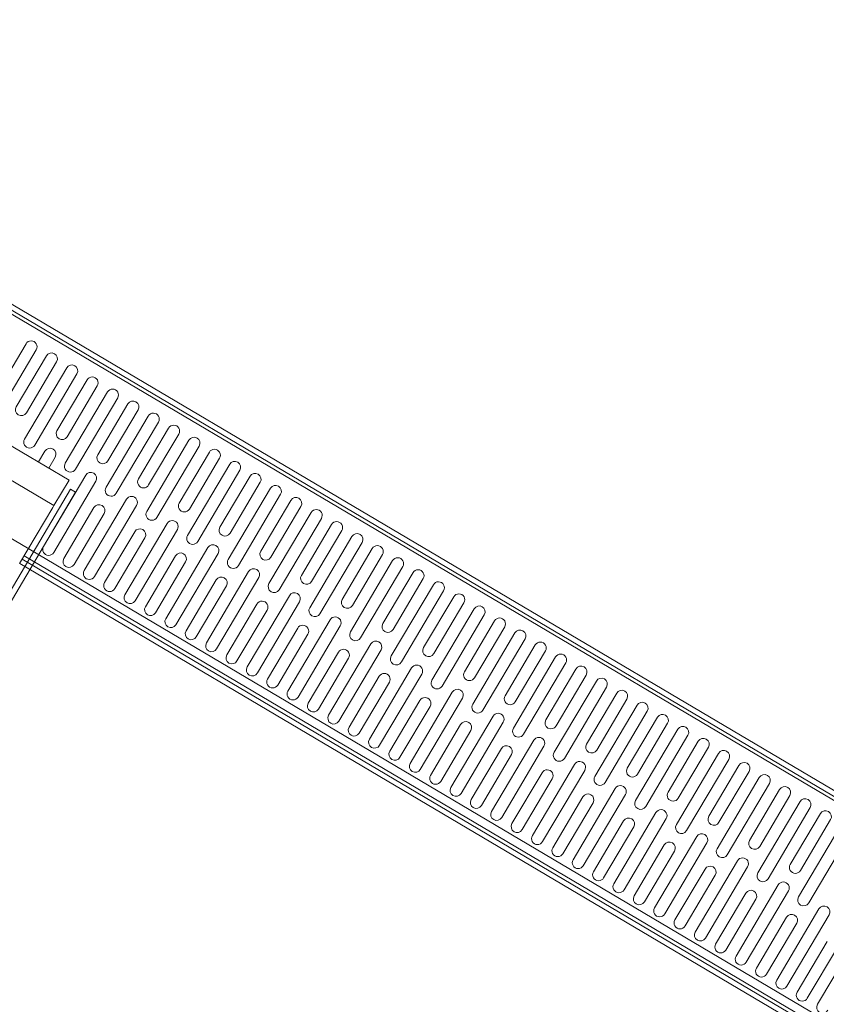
# Model space of a CAD drawing. Header units: metres. Extents: x 90929.1 to 91021.7, y 464820.1 to 464912.3.
# Tile 60 of 63: x 90990.942 to 90991.623, y 464902.337 to 464903.169. Entities that reach past the tile are written whole.
import ezdxf

# ---------------------------------------------------------------- set-up
doc = ezdxf.new("R2010")
doc.units = ezdxf.units.M
for name, color, linetype, lineweight in [('A-FLOR', 192, 'Continuous', 9), ('A-GENM', 13, 'Continuous', 9), ('A-WALL', 113, 'Continuous', 9), ('A-WALL-FNSH', 113, 'Continuous', 9)]:
    doc.layers.add(name, color=color, linetype=linetype, lineweight=lineweight)

# ---------------------------------------------------------------- blocks, each defined once
blk = doc.blocks.new('Basic Wall _ 21_kantplank 2 - ___-10108647-Situatie Nieuw')
at = {"layer": 'A-WALL'}
for p, q in [((7352.185815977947, 23628.30356544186), (7377.185815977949, 23628.30356544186)), ((7352.185815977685, 5447.916888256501), (7352.185815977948, 23628.30356544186)), ((7377.185815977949, 23628.30356544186), (7379.185815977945, 23628.30356544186)), ((7377.185815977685, 5405.666583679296), (7377.185815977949, 23628.30356544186))]:
    blk.add_line(p, q, dxfattribs=at)
blk = doc.blocks.new('lijngoot - lijngoot-V98-Situatie Nieuw')
at = {"layer": 'A-GENM'}
for p, q in [((0, 3.391890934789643e-13), (1435.000000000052, 2.707167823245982e-13)), ((0, -4.25000483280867), (1435.000000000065, -4.250004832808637)), ((1435.000000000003, -7.250004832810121), (0, -7.250004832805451)), ((665, -22.49999798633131), (665.0000000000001, -92.50000000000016)), ((675.0000000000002, -72.5000020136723), (675.0000000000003, -22.49999798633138)), ((685.0000000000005, -22.49999798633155), (685.0000000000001, -72.5000020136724)), ((695, -92.5000000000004), (695.0000000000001, -22.49999798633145)), ((705, -22.49999798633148), (705, -92.50000000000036)), ((715.0000000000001, -72.50000201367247), (715.0000000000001, -22.49999798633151)), ((725.0000000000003, -22.49999798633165), (725, -72.50000201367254)), ((734.9999999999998, -92.50000000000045), (735.0000000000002, -22.49999798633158)), ((745, -22.49999798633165), (745, -92.50000000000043)), ((755.0000000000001, -72.5000020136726), (755.0000000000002, -22.49999798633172)), ((765.0000000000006, -22.49999798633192), (764.9999999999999, -72.50000201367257)), ((775, -92.50000000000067), (775, -22.49999798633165)), ((785, -22.49999798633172), (785.0000000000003, -92.5000000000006)), ((795, -72.50000201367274), (795.0000000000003, -22.49999798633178)), ((805.0000000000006, -22.49999798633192), (805, -72.50000201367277)), ((814.9999999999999, -92.50000000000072), (815.0000000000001, -22.49999798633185)), ((825, -22.49999798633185), (825.0000000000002, -92.50000000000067)), ((835.0000000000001, -72.50000201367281), (835.0000000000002, -22.49999798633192)), ((845.0000000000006, -22.49999798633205), (845.0000000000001, -72.50000201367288)), ((854.9999999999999, -92.5000000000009), (855.0000000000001, -22.49999798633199)), ((865.0000000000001, -22.49999798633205), (865.0000000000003, -92.5000000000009)), ((875.0000000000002, -72.50000201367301), (875.0000000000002, -22.49999798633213)), ((885.0000000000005, -22.49999798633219), (885.0000000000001, -72.50000201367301)), ((894.9999999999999, -92.50000000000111), (895.0000000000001, -22.49999798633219)), ((905, -22.49999798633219), (905.0000000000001, -92.50000000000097)), ((914.9999999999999, -72.50000201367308), (915.0000000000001, -22.49999798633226)), ((925.0000000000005, -22.4999979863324), (925.0000000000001, -72.50000201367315)), ((934.9999999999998, -92.50000000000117), (935.0000000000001, -22.49999798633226)), ((945, -22.49999798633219), (945.0000000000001, -92.50000000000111)), ((955.0000000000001, -72.50000201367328), (955.0000000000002, -22.49999798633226)), ((965.0000000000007, -22.49999798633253), (965, -72.50000201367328)), ((974.9999999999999, -92.50000000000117), (975.0000000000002, -22.49999798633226)), ((985.0000000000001, -22.4999979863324), (985.0000000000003, -92.50000000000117)), ((995.0000000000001, -72.50000201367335), (995.0000000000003, -22.4999979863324)), ((1005.000000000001, -22.49999798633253), (1005, -72.50000201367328)), ((1015, -92.50000000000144), (1015, -22.49999798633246)), ((1025, -22.49999798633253), (1025, -92.50000000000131)), ((1035, -72.50000201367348), (1035, -22.49999798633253)), ((1045, -22.49999798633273), (1045, -72.50000201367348)), ((1055, -92.5000000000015), (1055, -22.49999798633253)), ((1065, -22.49999798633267), (1065, -92.5000000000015)), ((1075, -72.50000201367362), (1075, -22.49999798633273)), ((1085, -22.49999798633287), (1085, -72.50000201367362)), ((1095, -92.5000000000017), (1095, -22.49999798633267)), ((1105, -22.4999979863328), (1105, -92.50000000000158)), ((1115, -72.50000201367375), (1115, -22.4999979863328)), ((1125.000000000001, -22.49999798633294), (1125, -72.50000201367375)), ((1135, -92.50000000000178), (1135, -22.49999798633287)), ((1145, -22.49999798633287), (1145, -92.5000000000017)), ((1155, -72.50000201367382), (1155, -22.49999798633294)), ((1165.000000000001, -22.499997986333), (1165, -72.50000201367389)), ((1175, -92.50000000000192), (1175, -22.499997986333)), ((1185, -22.49999798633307), (1185, -92.50000000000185)), ((1195, -72.50000201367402), (1195, -22.49999798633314)), ((1205, -22.49999798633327), (1205, -72.50000201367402)), ((1215, -92.50000000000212), (1215, -22.49999798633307)), ((1225, -22.49999798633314), (1225, -92.50000000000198)), ((1235, -72.50000201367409), (1235, -22.49999798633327)), ((1245, -22.49999798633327), (1245, -72.50000201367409)), ((1255, -92.50000000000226), (1255, -22.49999798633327)), ((1265, -22.49999798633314), (1265, -92.50000000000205)), ((1275, -72.5000020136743), (1275, -22.49999798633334)), ((1285, -22.49999798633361), (1285, -72.50000201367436)), ((1295, -92.50000000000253), (1295.000000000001, -22.49999798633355)), ((1305.000000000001, -22.49999798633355), (1305, -92.50000000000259)), ((1315, -72.50000201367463), (1315, -22.49999798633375)), ((1325.000000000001, -22.49999798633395), (1325, -72.5000020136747)), ((1335, -92.50000000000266), (1335, -22.49999798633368)), ((1345, -22.49999798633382), (1345.000000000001, -92.50000000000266)), ((1355.000000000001, -72.5000020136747), (1355.000000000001, -22.49999798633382)), ((1365, -22.49999798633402), (1365, -72.50000201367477)), ((1375, -92.50000000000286), (1375.000000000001, -22.49999798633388)), ((1385, -22.49999798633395), (1385, -92.50000000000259)), ((1395, -72.50000201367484), (1395.000000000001, -22.49999798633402)), ((1405.000000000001, -22.49999798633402), (1405.000000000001, -72.5000020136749)), ((1415, -92.50000000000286), (1415, -22.49999798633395)), ((1425.000000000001, -22.49999798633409), (1425.000000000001, -92.500000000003)), ((1455, -92.50000000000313), (1455, -81.83421535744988)), ((1465, -81.83421535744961), (1465, -92.500000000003)), ((714.9999999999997, -162.5000020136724), (715, -92.50000000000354)), ((725.0000000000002, -92.50000000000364), (724.9999999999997, -162.5000020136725)), ((754.9999999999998, -162.5000020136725), (754.9999999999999, -92.50000000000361)), ((764.9999999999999, -92.50000000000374), (764.9999999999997, -162.5000020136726)), ((794.9999999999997, -162.5000020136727), (795, -92.50000000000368)), ((805, -92.50000000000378), (804.9999999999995, -162.5000020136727)), ((834.9999999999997, -162.5000020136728), (835, -92.50000000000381)), ((845.0000000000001, -92.50000000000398), (844.9999999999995, -162.5000020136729)), ((874.9999999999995, -162.5000020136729), (875.0000000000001, -92.50000000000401)), ((885, -92.50000000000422), (884.9999999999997, -162.500002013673)), ((914.9999999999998, -162.5000020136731), (914.9999999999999, -92.50000000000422)), ((925.0000000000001, -92.50000000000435), (924.9999999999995, -162.5000020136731)), ((954.9999999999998, -162.5000020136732), (955.0000000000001, -92.50000000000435)), ((964.9999999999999, -92.50000000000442), (964.9999999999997, -162.5000020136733)), ((994.9999999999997, -162.5000020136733), (995, -92.50000000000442)), ((1005, -92.50000000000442), (1005, -162.5000020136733)), ((1035, -162.5000020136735), (1035, -92.50000000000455)), ((1045, -92.50000000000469), (1045, -162.5000020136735)), ((1075, -162.5000020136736), (1075, -92.50000000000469)), ((1085, -92.50000000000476), (1085, -162.5000020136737)), ((1115, -162.5000020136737), (1115, -92.50000000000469)), ((1125, -92.50000000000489), (1125, -162.5000020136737)), ((1155, -162.5000020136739), (1155, -92.50000000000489)), ((1165, -92.50000000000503), (1165, -162.5000020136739)), ((1195, -162.500002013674), (1195, -92.50000000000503)), ((1205, -92.50000000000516), (1205, -162.5000020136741)), ((1235, -162.5000020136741), (1235, -92.50000000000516)), ((1245, -92.5000000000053), (1244.999999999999, -162.5000020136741)), ((1275, -162.5000020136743), (1275, -92.50000000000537)), ((1285, -92.5000000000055), (1285, -162.5000020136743)), ((1315, -162.5000020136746), (1315, -92.5000000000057)), ((1325, -92.50000000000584), (1325, -162.5000020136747)), ((1355, -162.5000020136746), (1355, -92.50000000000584)), ((1365, -92.50000000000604), (1365, -162.5000020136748)), ((1395, -162.5000020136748), (1395, -92.50000000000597)), ((1405.000000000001, -92.50000000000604), (1405, -162.5000020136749)), ((1435, -162.5000020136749), (1435, -92.50000000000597)), ((1445.000000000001, -92.50000000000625), (1445, -162.500002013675)), ((1475, -162.5000020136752), (1475, -92.50000000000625)), ((1485.000000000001, -92.50000000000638), (1485, -162.5000020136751)), ((1515, -162.5000020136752), (1515, -92.50000000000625)), ((1525, -92.50000000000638), (1525, -162.5000020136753)), ((734.9999999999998, -162.5000020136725), (734.9999999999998, -112.4999979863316)), ((744.9999999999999, -112.4999979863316), (745, -162.5000020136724)), ((774.9999999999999, -162.5000020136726), (775, -112.4999979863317)), ((785, -112.4999979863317), (785, -162.5000020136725)), ((814.9999999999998, -162.5000020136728), (815, -112.4999979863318)), ((824.9999999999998, -112.4999979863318), (824.9999999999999, -162.5000020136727)), ((854.9999999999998, -162.5000020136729), (855, -112.499997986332)), ((864.9999999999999, -112.499997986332), (865, -162.5000020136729)), ((894.9999999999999, -162.5000020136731), (895, -112.4999979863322)), ((905, -112.4999979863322), (905, -162.5000020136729)), ((934.9999999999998, -162.5000020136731), (935, -112.4999979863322)), ((944.9999999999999, -112.4999979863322), (945, -162.500002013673)), ((974.9999999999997, -162.5000020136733), (975.0000000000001, -112.4999979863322)), ((985, -112.4999979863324), (985, -162.5000020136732)), ((1015, -162.5000020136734), (1015, -112.4999979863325)), ((1025, -112.4999979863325), (1025, -162.5000020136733)), ((1055, -162.5000020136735), (1055, -112.4999979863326)), ((1065, -112.4999979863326), (1065, -162.5000020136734)), ((1095, -162.5000020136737), (1095, -112.4999979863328)), ((1105, -112.4999979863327), (1105, -162.5000020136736)), ((1135, -162.5000020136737), (1135, -112.4999979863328)), ((1145, -112.4999979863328), (1145, -162.5000020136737)), ((1175, -162.5000020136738), (1175, -112.499997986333)), ((1185, -112.4999979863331), (1185, -162.5000020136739)), ((1215, -162.5000020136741), (1215, -112.4999979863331)), ((1225, -112.4999979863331), (1225, -162.5000020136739)), ((1255, -162.5000020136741), (1255, -112.4999979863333)), ((1265, -112.4999979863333), (1265, -162.5000020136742)), ((1295, -162.5000020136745), (1295, -112.4999979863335)), ((1305, -112.4999979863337), (1305, -162.5000020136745)), ((1335, -162.5000020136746), (1335, -112.4999979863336)), ((1345, -112.4999979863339), (1345, -162.5000020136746)), ((1375, -162.5000020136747), (1375, -112.4999979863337)), ((1385, -112.499997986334), (1385, -162.5000020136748)), ((1415, -162.5000020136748), (1415, -112.4999979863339)), ((1425, -112.4999979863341), (1425, -162.5000020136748)), ((1455, -162.5000020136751), (1455, -112.4999979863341)), ((1465, -112.4999979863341), (1465, -162.500002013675)), ((1495, -162.5000020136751), (1495, -112.4999979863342)), ((1505, -112.4999979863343), (1505.000000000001, -162.5000020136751)), ((0, -177.7499951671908), (2000, -177.7499951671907)), ((0, -180.7499951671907), (2000, -180.7499951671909)), ((-1.691979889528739e-14, -184.9999999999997), (2000, -184.9999999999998))]:
    blk.add_line(p, q, dxfattribs=at)
for centre, radius, start, end in [((660.0000000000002, -22.49999798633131), 5.000000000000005, 5.947637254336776e-13, 180.0000000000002), ((680.0000000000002, -22.49999798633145), 4.999999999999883, 359.9999999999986, 179.9999999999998), ((700.0000000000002, -22.49999798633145), 5.000000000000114, 3.663998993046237e-13, 180), ((720.0000000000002, -22.49999798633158), 5.000000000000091, 359.9999999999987, 180.0000000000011), ((740.0000000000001, -22.49999798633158), 4.999999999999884, 359.9999999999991, 180.000000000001), ((760.0000000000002, -22.49999798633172), 5.000000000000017, 359.9999999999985, 180.0000000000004), ((780.0000000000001, -22.49999798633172), 5.000000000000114, 0, 180), ((800.0000000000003, -22.49999798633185), 4.999999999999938, 2.671665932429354e-13, 180.0000000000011), ((820.0000000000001, -22.49999798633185), 4.999999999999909, 6.488331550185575e-13, 180.0000000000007), ((840.0000000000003, -22.49999798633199), 5.000000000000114, 0, 180), ((860.0000000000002, -22.49999798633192), 5.000000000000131, 359.9999999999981, 180.0000000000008), ((880.0000000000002, -22.49999798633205), 4.999999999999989, 359.9999999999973, 180.0000000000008), ((900.0000000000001, -22.49999798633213), 4.99999999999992, 5.343331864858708e-13, 180.0000000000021), ((920.0000000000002, -22.49999798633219), 5.000000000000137, 359.9999999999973, 180.0000000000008), ((940.0000000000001, -22.49999798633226), 5.000000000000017, 3.81666561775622e-13, 180.0000000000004), ((960.0000000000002, -22.49999798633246), 5.000000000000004, 1.15772190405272e-12, 179.9999999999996), ((980.0000000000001, -22.4999979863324), 4.99999999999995, 1.418527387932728e-12, 180.0000000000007), ((1000, -22.49999798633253), 5, 7.735108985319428e-13, 180), ((1020, -22.49999798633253), 4.999999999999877, 3.959790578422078e-13, 179.9999999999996), ((1040, -22.49999798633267), 4.999999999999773, 359.9999999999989, 180), ((1060, -22.49999798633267), 5, 1.54702179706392e-12, 180), ((1080, -22.4999979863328), 4.999999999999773, 0, 180), ((1100, -22.49999798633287), 4.999999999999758, 2.324985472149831e-12, 179.9999999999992), ((1120, -22.49999798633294), 4.99999999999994, 2.455388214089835e-12, 180.0000000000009), ((1140, -22.499997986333), 4.999999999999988, 2.706652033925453e-12, 179.9999999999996), ((1160, -22.49999798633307), 4.999999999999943, 1.15772190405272e-12, 179.9999999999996), ((1180, -22.499997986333), 5.000000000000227, 359.9999999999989, 180), ((1200, -22.49999798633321), 5.000000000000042, 359.9999999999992, 180.0000000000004), ((1220, -22.49999798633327), 5.000000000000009, 1.933777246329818e-12, 179.9999999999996), ((1240, -22.49999798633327), 4.999999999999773, 7.735108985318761e-13, 180), ((1260, -22.49999798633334), 4.999999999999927, 2.709832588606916e-12, 179.9999999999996), ((1280, -22.49999798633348), 5.000000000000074, 4.071109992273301e-13, 179.9999999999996), ((1300, -22.49999798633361), 4.999999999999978, 359.9999999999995, 179.9999999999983), ((1320.000000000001, -22.49999798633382), 4.99999999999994, 1.692055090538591e-12, 180.0000000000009), ((1340, -22.49999798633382), 4.999999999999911, 2.060999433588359e-12, 180.0000000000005), ((1360, -22.49999798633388), 4.999999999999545, 359.9999999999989, 180), ((1380, -22.49999798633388), 5.00000000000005, 359.9999999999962, 179.9999999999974), ((1400, -22.49999798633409), 5.000000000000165, 359.9999999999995, 179.9999999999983), ((1420, -22.49999798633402), 5.000000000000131, 359.999999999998, 179.9999999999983), ((720.0000000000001, -72.50000201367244), 4.999999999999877, 180.0000000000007, 359.9999999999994), ((759.9999999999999, -72.50000201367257), 5.000000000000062, 180.0000000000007, 4.071109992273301e-13), ((800, -72.50000201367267), 5.000000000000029, 180.0000000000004, 359.9999999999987), ((840.0000000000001, -72.50000201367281), 5, 180, 0), ((880.0000000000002, -72.50000201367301), 5.000000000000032, 179.9999999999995, 359.9999999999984), ((920.0000000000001, -72.50000201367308), 5, 180, 0), ((960, -72.50000201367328), 5.000000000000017, 179.9999999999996, 4.071109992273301e-13), ((1000, -72.50000201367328), 5.000000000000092, 180.0000000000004, 4.071109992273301e-13), ((1040, -72.50000201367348), 5.000000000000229, 180.0000000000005, 3.053332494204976e-13), ((1080, -72.50000201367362), 4.999999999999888, 180.0000000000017, 1.730221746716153e-12), ((1120, -72.50000201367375), 5.000000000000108, 179.999999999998, 359.9999999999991), ((1160, -72.50000201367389), 4.999999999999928, 180.0000000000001, 1.679332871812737e-12), ((1200, -72.50000201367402), 5.000000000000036, 179.9999999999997, 3.562221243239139e-13), ((1240, -72.50000201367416), 5.000000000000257, 179.9999999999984, 8.142219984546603e-13), ((1280, -72.5000020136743), 5.000000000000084, 179.9999999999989, 359.9999999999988), ((1320.000000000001, -72.50000201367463), 4.999999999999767, 180.0000000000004, 359.9999999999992), ((1360, -72.5000020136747), 4.999999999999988, 180.0000000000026, 1.679332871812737e-12), ((1400, -72.5000020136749), 4.999999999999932, 180.0000000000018, 1.628443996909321e-12), ((720, -92.50000000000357), 4.999999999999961, 1.297666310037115e-12, 180.0000000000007), ((759.9999999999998, -92.50000000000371), 5.000000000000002, 6.488331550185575e-13, 179.9999999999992), ((799.9999999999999, -92.50000000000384), 4.999999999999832, 1.873346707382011e-12, 180.0000000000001), ((839.9999999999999, -92.50000000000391), 4.999999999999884, 1.542569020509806e-13, 179.9999999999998), ((880, -92.50000000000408), 4.999999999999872, 6.424720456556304e-13, 180.0000000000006), ((919.9999999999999, -92.50000000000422), 5.000000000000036, 359.9999999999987, 180.0000000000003), ((960, -92.50000000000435), 4.999999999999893, 1.297666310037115e-12, 180.0000000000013), ((999.9999999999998, -92.50000000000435), 4.99999999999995, 359.9999999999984, 180.0000000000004), ((1040, -92.50000000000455), 5.000000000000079, 359.999999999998, 180.0000000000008), ((1080, -92.50000000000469), 4.99999999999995, 359.9999999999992, 180.0000000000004), ((1120, -92.50000000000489), 4.999999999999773, 6.513775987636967e-13, 180), ((1160, -92.50000000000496), 4.999999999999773, 0, 180), ((1200, -92.50000000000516), 4.999999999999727, 1.952860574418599e-12, 180.0000000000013), ((1240, -92.5000000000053), 4.999999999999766, 1.203839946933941e-12, 179.9999999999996), ((1280, -92.50000000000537), 4.999999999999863, 6.488331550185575e-13, 180.0000000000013), ((1320, -92.5000000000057), 4.999999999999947, 359.9999999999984, 179.9999999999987), ((1360, -92.5000000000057), 4.999999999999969, 359.9999999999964, 180.0000000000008), ((1400, -92.50000000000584), 5.000000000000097, 359.9999999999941, 179.9999999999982), ((1440, -92.50000000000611), 5, 359.9999999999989, 180), ((1480, -92.50000000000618), 4.999999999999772, 359.9999999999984, 180.0000000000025), ((699.9999999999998, -92.50000000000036), 4.999999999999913, 180.0000000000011, 1.068666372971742e-12), ((739.9999999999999, -92.5000000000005), 5.000000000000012, 180.0000000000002, 4.071109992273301e-13), ((780, -92.5000000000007), 5.000000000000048, 179.9999999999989, 8.142219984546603e-13), ((820, -92.50000000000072), 4.999999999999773, 180.0000000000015, 1.017777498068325e-12), ((860.0000000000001, -92.5000000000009), 4.999999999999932, 179.999999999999, 359.9999999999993), ((899.9999999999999, -92.50000000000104), 4.999999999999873, 180.000000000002, 2.086443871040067e-12), ((939.9999999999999, -92.50000000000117), 5.000000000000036, 179.9999999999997, 3.562221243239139e-13), ((980, -92.50000000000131), 5.000000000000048, 179.9999999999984, 8.142219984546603e-13), ((1020, -92.50000000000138), 4.999999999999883, 180.0000000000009, 1.068666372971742e-12), ((1060, -92.50000000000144), 5, 180.0000000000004, 0), ((1100, -92.5000000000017), 5.00000000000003, 179.9999999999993, 7.633331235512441e-13), ((1140, -92.50000000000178), 5.00000000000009, 180.0000000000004, 4.071109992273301e-13), ((1180, -92.50000000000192), 4.999999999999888, 180.0000000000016, 1.730221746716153e-12), ((1220, -92.50000000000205), 4.999999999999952, 180.0000000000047, 3.00244361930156e-12), ((1260, -92.50000000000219), 5.000000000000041, 179.9999999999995, 359.9999999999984), ((1300, -92.50000000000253), 5, 180.0000000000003, 0), ((1340, -92.50000000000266), 4.999999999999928, 180.0000000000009, 1.679332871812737e-12), ((1380, -92.5000000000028), 4.999999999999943, 180.0000000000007, 2.544443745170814e-12), ((1420, -92.5000000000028), 5.000000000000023, 180.0000000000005, 359.9999999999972), ((1460, -92.50000000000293), 4.999999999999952, 180.0000000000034, 359.9999999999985), ((739.9999999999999, -112.4999979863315), 5.000000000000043, 359.999999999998, 180.0000000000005), ((780, -112.4999979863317), 4.999999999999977, 9.796108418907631e-13, 180.0000000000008), ((819.9999999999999, -112.4999979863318), 5.000000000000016, 6.488331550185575e-13, 180.0000000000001), ((860, -112.499997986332), 5, 359.9999999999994, 180), ((900.0000000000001, -112.4999979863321), 5.000000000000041, 359.9999999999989, 180.0000000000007), ((939.9999999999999, -112.4999979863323), 5.000000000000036, 1.653888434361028e-13, 179.9999999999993), ((980, -112.4999979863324), 4.999999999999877, 1.218152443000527e-12, 179.9999999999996), ((1020, -112.4999979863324), 4.999999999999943, 359.9999999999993, 180.000000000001), ((1060, -112.4999979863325), 5.000000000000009, 359.9999999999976, 180.0000000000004), ((1100, -112.4999979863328), 4.99999999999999, 1.781110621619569e-12, 179.9999999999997), ((1140, -112.4999979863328), 5, 6.513775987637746e-13, 180), ((1180, -112.4999979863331), 4.999999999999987, 4.102915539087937e-13, 179.9999999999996), ((1220, -112.4999979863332), 4.999999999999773, 1.465599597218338e-12, 180), ((1260, -112.4999979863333), 4.999999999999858, 1.711138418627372e-12, 180.0000000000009), ((1300, -112.4999979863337), 4.999999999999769, 9.47010156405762e-13, 179.9999999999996), ((1340, -112.4999979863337), 5.000000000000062, 359.9999999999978, 179.9999999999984), ((1380, -112.4999979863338), 4.999999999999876, 359.9999999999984, 180.0000000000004), ((1420, -112.4999979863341), 5.000000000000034, 3.307776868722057e-13, 179.9999999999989), ((1460, -112.4999979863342), 5.000000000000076, 1.22133299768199e-12, 179.9999999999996), ((1500, -112.4999979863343), 5.000000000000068, 8.269442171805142e-14, 179.999999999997), ((739.9999999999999, -162.5000020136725), 5.000000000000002, 180.0000000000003, 3.562221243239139e-13), ((759.9999999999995, -162.5000020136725), 5.000000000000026, 180.0000000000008, 359.9999999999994), ((779.9999999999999, -162.5000020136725), 5.00000000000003, 180.0000000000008, 1.526666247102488e-13), ((799.9999999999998, -162.5000020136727), 5.000000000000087, 180.0000000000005, 1.526666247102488e-13), ((819.9999999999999, -162.5000020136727), 5.000000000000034, 180.0000000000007, 3.562221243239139e-13), ((839.9999999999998, -162.5000020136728), 4.99999999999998, 180.0000000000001, 359.9999999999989), ((859.9999999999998, -162.5000020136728), 4.999999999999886, 180.000000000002, 1.323110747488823e-12), ((879.9999999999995, -162.5000020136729), 5.000000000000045, 180.0000000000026, 359.9999999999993), ((899.9999999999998, -162.500002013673), 5.000000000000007, 180.0000000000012, 5.088887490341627e-13), ((919.9999999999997, -162.5000020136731), 5.000000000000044, 180.0000000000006, 359.999999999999), ((939.9999999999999, -162.5000020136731), 5, 180, 0), ((959.9999999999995, -162.5000020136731), 5, 180.0000000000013, 0), ((979.9999999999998, -162.5000020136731), 4.999999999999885, 180.0000000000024, 1.068666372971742e-12), ((999.9999999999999, -162.5000020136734), 5.000000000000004, 179.999999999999, 359.9999999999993), ((1020, -162.5000020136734), 4.999999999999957, 179.9999999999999, 8.142219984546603e-13), ((1040, -162.5000020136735), 5.000000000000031, 180.0000000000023, 3.562221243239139e-13), ((1060, -162.5000020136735), 4.999999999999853, 180.0000000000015, 1.781110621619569e-12), ((1080, -162.5000020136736), 5.000000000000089, 179.9999999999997, 359.9999999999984), ((1100, -162.5000020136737), 5.000000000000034, 179.9999999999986, 8.142219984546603e-13), ((1120, -162.5000020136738), 5.000000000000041, 179.9999999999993, 6.615553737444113e-13), ((1140, -162.5000020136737), 4.999999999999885, 180.0000000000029, 2.900665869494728e-12), ((1160, -162.5000020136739), 4.999999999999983, 179.9999999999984, 359.9999999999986), ((1180, -162.5000020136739), 4.999999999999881, 180.0000000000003, 1.577555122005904e-12), ((1200, -162.500002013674), 5.000000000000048, 179.9999999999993, 359.9999999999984), ((1220, -162.5000020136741), 5.00000000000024, 179.9999999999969, 359.9999999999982), ((1240, -162.5000020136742), 5.000000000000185, 179.9999999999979, 359.9999999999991), ((1260, -162.5000020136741), 5.000000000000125, 179.9999999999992, 359.9999999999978), ((1280, -162.5000020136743), 5, 180.0000000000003, 0), ((1300, -162.5000020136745), 4.999999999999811, 180.0000000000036, 2.59533262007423e-12), ((1320, -162.5000020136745), 5.000000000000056, 180.0000000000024, 359.9999999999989), ((1340, -162.5000020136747), 5.000000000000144, 179.9999999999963, 359.9999999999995), ((1360, -162.5000020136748), 4.999999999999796, 180.0000000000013, 1.272221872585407e-12), ((1380, -162.5000020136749), 5.00000000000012, 179.9999999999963, 359.9999999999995), ((1400, -162.5000020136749), 4.999999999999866, 180.000000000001, 1.628443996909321e-12), ((1420, -162.5000020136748), 5.000000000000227, 180, 0), ((1440, -162.500002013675), 4.999999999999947, 180.0000000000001, 5.088887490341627e-13), ((1460, -162.5000020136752), 5.00000000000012, 179.9999999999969, 359.9999999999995), ((1480, -162.5000020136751), 5.000000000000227, 180.0000000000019, 0), ((1500, -162.5000020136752), 5.000000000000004, 180.0000000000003, 3.053332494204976e-13), ((1520, -162.5000020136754), 4.999999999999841, 180, 2.900665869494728e-12)]:
    blk.add_arc(centre, radius, start, end, dxfattribs=at)

msp = doc.modelspace()

# ---------------------------------------------------------------- linework, layer by layer
at = {"layer": 'A-FLOR'}
msp.add_line((90993.92424932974, 464900.9614519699), (90990.92927836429, 464902.7336113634), dxfattribs=at)
at = {"layer": 'A-WALL'}
msp.add_line((90990.96958127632, 464902.7568085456), (90990.94157301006, 464902.7094742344), dxfattribs=at)
at = {"layer": 'A-WALL-FNSH'}
for p, q in [((90990.98457846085, 464902.7723354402), (90990.69133995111, 464902.2767587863)), ((90990.69564307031, 464902.2742125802), (90990.98888158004, 464902.7697892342)), ((90990.98888158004, 464902.7697892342), (90990.98457846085, 464902.7723354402))]:
    msp.add_line(p, q, dxfattribs=at)

# ---------------------------------------------------------------- block references
at = {"layer": 'A-GENM', "xscale": 0.001, "yscale": 0.001, "zscale": 0.001, "rotation": 149.3867000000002}
msp.add_blockref('lijngoot - lijngoot-V98-Situatie Nieuw', (90992.17665264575, 464901.9788557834), dxfattribs=at)
at = {"layer": 'A-WALL', "xscale": 0.001, "yscale": 0.001, "zscale": 0.001, "rotation": 239.3867000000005}
msp.add_blockref('Basic Wall _ 21_kantplank 2 - ___-10108647-Situatie Nieuw', (90974.39228539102, 464921.1400175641), dxfattribs=at)

doc.saveas('drawing.dxf')
